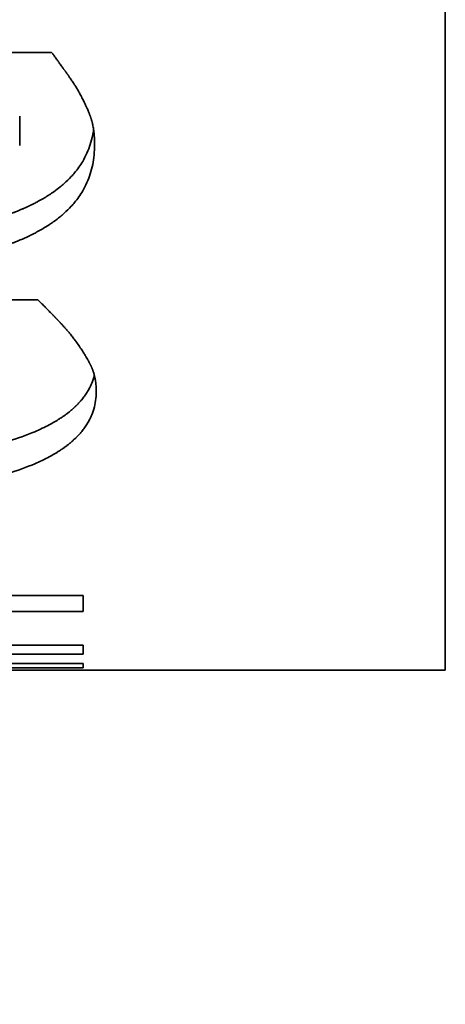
# Model space of a CAD drawing. Header units: millimetres. Extents: x 0 to 5040, y 0 to 3564.
# Tile 27 of 43: x 2761.26 to 2762.51, y 1936.35 to 1939.25. Entities that reach past the tile are written whole.
import ezdxf

# ---------------------------------------------------------------- set-up
doc = ezdxf.new("R2010")
doc.units = ezdxf.units.MM
doc.header["$LTSCALE"] = 12
doc.layers.add('Quote(ISO)', color=7, linetype='Continuous', lineweight=25, true_color=0x80ff00)
doc.layers.add('Spigoli visibili(ISO)', color=7, linetype='Continuous', lineweight=35)
doc.styles.add('Corrente-BSI', font='arial.ttf')
doc.dimstyles.new('DEFAULT-ISO', dxfattribs={"dimscale": 12, "dimtxt": 3.5, "dimasz": 2.5, "dimexe": 1, "dimexo": 1, "dimgap": 0.762, "dimtad": 1, "dimtoh": 1, "dimrnd": 1e-08, "dimtxsty": 'Corrente-BSI', "dimcen": 0.09, "dimdle": 10, "dimclrd": 7, "dimclre": 7, "dimclrt": 7, "dimazin": 2, "dimtfac": 0.571429, "dimtmove": 0, "dimatfit": 3, "dimfxl": 1, "dimtolj": 1, "dimlwd": 5, "dimlwe": 5, "dimarcsym": 0})

# ---------------------------------------------------------------- blocks, each defined once
blk = doc.blocks.new('*D16')
at = {"layer": 'Defpoints', "color": 0, "linetype": 'Continuous', "transparency": 16777216}
for p in [(2510.8587, 2955.8312), (3028.273, 2955.8312), (2674.5368, 1734.8312)]:
    blk.add_point(p, dxfattribs=at)
at = {"layer": 'Quote(ISO)', "color": 7, "linetype": 'Continuous', "lineweight": 5, "transparency": 16777216}
for p, q in [((3016.273, 2955.8312), (2498.8587, 2955.8312)), ((2510.8587, 1764.8312), (2510.8587, 2925.8312)), ((2662.5368, 1734.8312), (2498.8587, 1734.8312))]:
    blk.add_line(p, q, dxfattribs=at)
at = {"layer": 'Quote(ISO)', "color": 7, "linetype": 'Continuous', "transparency": 16777216}
for points in [[(2505.8587, 2925.8312), (2515.8587, 2925.8312), (2510.8587, 2955.8312)], [(2505.8587, 1764.8312), (2515.8587, 1764.8312), (2510.8587, 1734.8312)]]:
    blk.add_solid(points, dxfattribs=at)
at = {"layer": 'Quote(ISO)', "color": 7, "linetype": 'Continuous', "lineweight": 9, "transparency": 16777216, "insert": (2459.5429, 2288.6483), "char_height": 42, "attachment_point": 1, "rotation": 90, "style": 'Corrente-BSI'}
blk.add_mtext('\\A1;1221', dxfattribs=at)

msp = doc.modelspace()

# ---------------------------------------------------------------- linework, layer by layer
at = {"layer": 'Spigoli visibili(ISO)'}
for p, q in [((2762.5087, 1959.3312), (2762.5087, 1937.3312)), ((2761.0742, 1939.1522), (2761.3497, 1939.1522)), ((2761.2557, 1938.9643), (2761.2557, 1938.8783)), ((2760.4356, 1938.4228), (2761.3092, 1938.4228)), ((2760.468, 1937.5517), (2761.4421, 1937.5517)), ((2761.4421, 1937.5042), (2761.4421, 1937.5517)), ((2761.4421, 1937.5042), (2760.5863, 1937.5042)), ((2761.4421, 1937.3792), (2759.9413, 1937.3792)), ((2760.3205, 1937.4056), (2761.4421, 1937.4056)), ((2761.4421, 1937.3792), (2761.4421, 1937.4056)), ((2759.9413, 1937.3508), (2761.4421, 1937.3508)), ((2761.4421, 1937.3386), (2761.4421, 1937.3508)), ((2758.8587, 1937.3312), (2762.5087, 1937.3312)), ((2761.4421, 1937.3386), (2759.9413, 1937.3386))]:
    msp.add_line(p, q, dxfattribs=at)
for points, knots in [([(2761.3497, 1939.1522), (2761.3517, 1939.1495), (2761.3558, 1939.1439), (2761.3613, 1939.1364), (2761.3665, 1939.1292), (2761.3701, 1939.1242), (2761.3739, 1939.1191), (2761.3764, 1939.1156), (2761.3793, 1939.1115), (2761.3813, 1939.1088), (2761.3833, 1939.106), (2761.3847, 1939.1041), (2761.3862, 1939.102), (2761.3873, 1939.1005), (2761.3883, 1939.0991), (2761.389, 1939.0981), (2761.3899, 1939.0969), (2761.3906, 1939.0959), (2761.3914, 1939.0948), (2761.3919, 1939.094), (2761.3925, 1939.0933), (2761.3928, 1939.0928), (2761.3933, 1939.0922), (2761.3936, 1939.0917), (2761.3941, 1939.091), (2761.3944, 1939.0905), (2761.395, 1939.0898), (2761.3955, 1939.0891), (2761.3963, 1939.0879), (2761.397, 1939.087), (2761.3979, 1939.0857), (2761.3986, 1939.0847), (2761.3996, 1939.0833), (2761.4006, 1939.0818), (2761.4021, 1939.0797), (2761.4034, 1939.0777), (2761.4054, 1939.0749), (2761.4073, 1939.0721), (2761.4101, 1939.0679), (2761.4125, 1939.0642), (2761.416, 1939.0589), (2761.4193, 1939.0536), (2761.4241, 1939.0459), (2761.4289, 1939.0376), (2761.4323, 1939.0313), (2761.434, 1939.0282)], [0, 0, 0, 0, 0.166667, 0.333333, 0.416667, 0.541667, 0.583333, 0.666667, 0.708333, 0.770833, 0.791667, 0.833333, 0.854167, 0.885417, 0.895833, 0.916667, 0.927083, 0.947917, 0.958333, 0.973958, 0.979167, 0.989583, 0.994792, 1.005208, 1.010417, 1.020833, 1.026042, 1.041667, 1.052083, 1.072917, 1.083333, 1.104167, 1.114583, 1.145833, 1.166667, 1.208333, 1.229167, 1.291667, 1.333333, 1.416667, 1.458333, 1.583333, 1.666667, 1.833333, 2, 2, 2, 2]), ([(2761.434, 1939.0282), (2761.4363, 1939.0239), (2761.4408, 1939.0154), (2761.4459, 1939.0051), (2761.4502, 1938.9961), (2761.4529, 1938.9903), (2761.4554, 1938.9845), (2761.457, 1938.9807), (2761.4587, 1938.9765), (2761.4598, 1938.9737), (2761.4611, 1938.9705), (2761.462, 1938.968), (2761.4629, 1938.9657), (2761.4633, 1938.9644), (2761.4637, 1938.9635), (2761.464, 1938.9625), (2761.4642, 1938.9618), (2761.4645, 1938.9612), (2761.4646, 1938.9607), (2761.4648, 1938.9602), (2761.465, 1938.9598), (2761.4652, 1938.9592), (2761.4653, 1938.9588), (2761.4655, 1938.9582), (2761.4656, 1938.9578), (2761.4658, 1938.9572), (2761.466, 1938.9568), (2761.4662, 1938.9561), (2761.4664, 1938.9555), (2761.4667, 1938.9545), (2761.467, 1938.9536), (2761.4673, 1938.9524), (2761.4676, 1938.9515), (2761.468, 1938.9502), (2761.4684, 1938.9488), (2761.4689, 1938.9466), (2761.4694, 1938.9447), (2761.4701, 1938.9418), (2761.4707, 1938.9389), (2761.4716, 1938.9344), (2761.4724, 1938.9302), (2761.4733, 1938.9239), (2761.4742, 1938.9173), (2761.4752, 1938.9071), (2761.4759, 1938.8952), (2761.4761, 1938.8852), (2761.4761, 1938.88)], [0, 0, 0, 0, 0.166667, 0.333333, 0.416667, 0.541667, 0.583333, 0.666667, 0.708333, 0.770833, 0.791667, 0.854167, 0.885417, 0.895833, 0.916667, 0.927083, 0.942708, 0.947917, 0.958333, 0.963542, 0.973958, 0.979167, 0.989583, 0.994792, 1.005208, 1.010417, 1.020833, 1.026042, 1.041667, 1.052083, 1.072917, 1.083333, 1.104167, 1.114583, 1.145833, 1.166667, 1.208333, 1.229167, 1.291667, 1.333333, 1.416667, 1.458333, 1.583333, 1.666667, 1.833333, 2, 2, 2, 2]), ([(2761.4733, 1938.9242), (2761.4725, 1938.9187), (2761.4716, 1938.9133), (2761.4705, 1938.9079), (2761.4668, 1938.8895), (2761.4612, 1938.872), (2761.4537, 1938.8554), (2761.4499, 1938.847), (2761.4457, 1938.8389), (2761.4411, 1938.831), (2761.4341, 1938.8192), (2761.426, 1938.8079), (2761.4169, 1938.797), (2761.4139, 1938.7933), (2761.4107, 1938.7898), (2761.4074, 1938.7862), (2761.4009, 1938.7792), (2761.3939, 1938.7723), (2761.3864, 1938.7657), (2761.3827, 1938.7624), (2761.3788, 1938.7591), (2761.3749, 1938.7559), (2761.3689, 1938.751), (2761.3627, 1938.7463), (2761.3562, 1938.7417), (2761.354, 1938.7402), (2761.3519, 1938.7387), (2761.3496, 1938.7371), (2761.3452, 1938.7341), (2761.3406, 1938.7311), (2761.336, 1938.7282), (2761.3336, 1938.7268), (2761.3313, 1938.7253), (2761.3289, 1938.7239), (2761.3241, 1938.721), (2761.3192, 1938.7182), (2761.3142, 1938.7154), (2761.3117, 1938.714), (2761.3091, 1938.7126), (2761.3065, 1938.7112), (2761.3027, 1938.7092), (2761.2988, 1938.7072), (2761.2948, 1938.7052), (2761.2935, 1938.7045), (2761.2921, 1938.7038), (2761.2908, 1938.7032), (2761.2888, 1938.7022), (2761.2867, 1938.7012), (2761.2847, 1938.7002), (2761.2826, 1938.6993), (2761.2806, 1938.6983), (2761.2785, 1938.6973), (2761.2764, 1938.6964), (2761.2743, 1938.6954), (2761.2722, 1938.6945), (2761.2701, 1938.6935), (2761.268, 1938.6926), (2761.2658, 1938.6916), (2761.263, 1938.6904), (2761.2601, 1938.6892), (2761.2572, 1938.6879), (2761.2558, 1938.6873), (2761.2543, 1938.6867), (2761.2528, 1938.6861), (2761.2484, 1938.6843), (2761.244, 1938.6826), (2761.2395, 1938.6808), (2761.2365, 1938.6797), (2761.2335, 1938.6785), (2761.2304, 1938.6774), (2761.2243, 1938.6751), (2761.2181, 1938.6729), (2761.2118, 1938.6707), (2761.2087, 1938.6697), (2761.2055, 1938.6686), (2761.2023, 1938.6676), (2761.1959, 1938.6655), (2761.1894, 1938.6634), (2761.1828, 1938.6614), (2761.1795, 1938.6604), (2761.1762, 1938.6595), (2761.1729, 1938.6585), (2761.1628, 1938.6556), (2761.1526, 1938.6528), (2761.1421, 1938.6502), (2761.1351, 1938.6484), (2761.128, 1938.6467), (2761.1208, 1938.645), (2761.1064, 1938.6417), (2761.0917, 1938.6386), (2761.0765, 1938.6357), (2761.0689, 1938.6342), (2761.0612, 1938.6328), (2761.0534, 1938.6315), (2761.0301, 1938.6274), (2761.0059, 1938.6239), (2760.9807, 1938.6208), (2760.964, 1938.6187), (2760.9468, 1938.6169), (2760.9293, 1938.6152), (2760.8942, 1938.6119), (2760.8575, 1938.6095), (2760.8193, 1938.6078), (2760.781, 1938.6062), (2760.7412, 1938.6054), (2760.6998, 1938.6054)], [0.118339, 0.118339, 0.118339, 0.118339, 0.166667, 0.166667, 0.166667, 0.333333, 0.333333, 0.333333, 0.416667, 0.416667, 0.416667, 0.541667, 0.541667, 0.541667, 0.583333, 0.583333, 0.583333, 0.666667, 0.666667, 0.666667, 0.708333, 0.708333, 0.708333, 0.770833, 0.770833, 0.770833, 0.791667, 0.791667, 0.791667, 0.833333, 0.833333, 0.833333, 0.854167, 0.854167, 0.854167, 0.895833, 0.895833, 0.895833, 0.916667, 0.916667, 0.916667, 0.947917, 0.947917, 0.947917, 0.958333, 0.958333, 0.958333, 0.973958, 0.973958, 0.973958, 0.989583, 0.989583, 0.989583, 1.005208, 1.005208, 1.005208, 1.020833, 1.020833, 1.020833, 1.041667, 1.041667, 1.041667, 1.052083, 1.052083, 1.052083, 1.083333, 1.083333, 1.083333, 1.104167, 1.104167, 1.104167, 1.145833, 1.145833, 1.145833, 1.166667, 1.166667, 1.166667, 1.208333, 1.208333, 1.208333, 1.229167, 1.229167, 1.229167, 1.291667, 1.291667, 1.291667, 1.333333, 1.333333, 1.333333, 1.416667, 1.416667, 1.416667, 1.458333, 1.458333, 1.458333, 1.583333, 1.583333, 1.583333, 1.666667, 1.666667, 1.666667, 1.833333, 1.833333, 1.833333, 2, 2, 2, 2]), ([(2761.4761, 1938.88), (2761.4761, 1938.8595), (2761.4724, 1938.8205), (2761.4584, 1938.7764), (2761.4394, 1938.7396), (2761.4233, 1938.7167), (2761.4044, 1938.695), (2761.3904, 1938.6812), (2761.3731, 1938.6663), (2761.3606, 1938.6568), (2761.3475, 1938.6476), (2761.3384, 1938.6416), (2761.3265, 1938.6342), (2761.3167, 1938.6285), (2761.3053, 1938.6223), (2761.2975, 1938.6182), (2761.2901, 1938.6145), (2761.2861, 1938.6125), (2761.282, 1938.6106), (2761.2792, 1938.6093), (2761.2757, 1938.6076), (2761.2729, 1938.6064), (2761.2694, 1938.6048), (2761.2666, 1938.6035), (2761.2623, 1938.6016), (2761.2579, 1938.5998), (2761.2499, 1938.5964), (2761.241, 1938.5928), (2761.2274, 1938.5876), (2761.215, 1938.5832), (2761.1992, 1938.5778), (2761.1862, 1938.5737), (2761.1662, 1938.5678), (2761.1457, 1938.5621), (2761.1138, 1938.5543), (2761.0843, 1938.5481), (2761.0382, 1938.5396), (2760.9897, 1938.5324), (2760.9125, 1938.524), (2760.8209, 1938.5178), (2760.7412, 1938.5161), (2760.6998, 1938.5161)], [0, 0, 0, 0, 0.166667, 0.333333, 0.416667, 0.541667, 0.583333, 0.666667, 0.708333, 0.770833, 0.791667, 0.833333, 0.854167, 0.895833, 0.916667, 0.947917, 0.958333, 0.973958, 0.979167, 0.989583, 0.994792, 1.005208, 1.010417, 1.020833, 1.026042, 1.041667, 1.052083, 1.083333, 1.104167, 1.145833, 1.166667, 1.208333, 1.229167, 1.291667, 1.333333, 1.416667, 1.458333, 1.583333, 1.666667, 1.833333, 2, 2, 2, 2]), ([(2761.3092, 1938.4228), (2761.3117, 1938.4204), (2761.317, 1938.4153), (2761.3241, 1938.4082), (2761.3309, 1938.4013), (2761.3357, 1938.3965), (2761.3406, 1938.3915), (2761.344, 1938.388), (2761.3478, 1938.384), (2761.3505, 1938.3813), (2761.3532, 1938.3785), (2761.355, 1938.3767), (2761.357, 1938.3745), (2761.3584, 1938.3731), (2761.3598, 1938.3716), (2761.3607, 1938.3707), (2761.3619, 1938.3694), (2761.3629, 1938.3685), (2761.3639, 1938.3673), (2761.3647, 1938.3666), (2761.3654, 1938.3658), (2761.3659, 1938.3653), (2761.3665, 1938.3647), (2761.3669, 1938.3642), (2761.3675, 1938.3636), (2761.368, 1938.3631), (2761.3687, 1938.3623), (2761.3695, 1938.3616), (2761.3705, 1938.3604), (2761.3715, 1938.3594), (2761.3726, 1938.3582), (2761.3736, 1938.3572), (2761.375, 1938.3557), (2761.3763, 1938.3542), (2761.3784, 1938.352), (2761.3802, 1938.3501), (2761.3828, 1938.3472), (2761.3854, 1938.3443), (2761.3893, 1938.34), (2761.3926, 1938.3362), (2761.3974, 1938.3307), (2761.402, 1938.3252), (2761.4085, 1938.3171), (2761.4153, 1938.3084), (2761.4203, 1938.3016), (2761.4226, 1938.2983)], [0, 0, 0, 0, 0.166667, 0.333333, 0.416667, 0.541667, 0.583333, 0.666667, 0.708333, 0.770833, 0.791667, 0.833333, 0.854167, 0.885417, 0.895833, 0.916667, 0.927083, 0.947917, 0.958333, 0.973958, 0.979167, 0.989583, 0.994792, 1.005208, 1.010417, 1.020833, 1.026042, 1.041667, 1.052083, 1.072917, 1.083333, 1.104167, 1.114583, 1.145833, 1.166667, 1.208333, 1.229167, 1.291667, 1.333333, 1.416667, 1.458333, 1.583333, 1.666667, 1.833333, 2, 2, 2, 2]), ([(2761.4226, 1938.2983), (2761.4259, 1938.2938), (2761.4321, 1938.285), (2761.4392, 1938.2744), (2761.4451, 1938.2651), (2761.4488, 1938.2591), (2761.4523, 1938.2532), (2761.4545, 1938.2494), (2761.4569, 1938.2451), (2761.4584, 1938.2423), (2761.4599, 1938.2395), (2761.4609, 1938.2377), (2761.4619, 1938.2356), (2761.4626, 1938.2343), (2761.4633, 1938.2329), (2761.4637, 1938.232), (2761.4643, 1938.2309), (2761.4647, 1938.23), (2761.4652, 1938.229), (2761.4655, 1938.2284), (2761.4658, 1938.2277), (2761.466, 1938.2273), (2761.4663, 1938.2267), (2761.4665, 1938.2263), (2761.4667, 1938.2257), (2761.4669, 1938.2253), (2761.4672, 1938.2246), (2761.4675, 1938.224), (2761.468, 1938.223), (2761.4683, 1938.2221), (2761.4688, 1938.221), (2761.4692, 1938.2201), (2761.4697, 1938.2187), (2761.4702, 1938.2173), (2761.471, 1938.2153), (2761.4717, 1938.2134), (2761.4726, 1938.2106), (2761.4735, 1938.2077), (2761.4748, 1938.2033), (2761.4758, 1938.1994), (2761.4771, 1938.1933), (2761.4783, 1938.1871), (2761.4797, 1938.1775), (2761.4807, 1938.1664), (2761.481, 1938.1572), (2761.481, 1938.1525)], [0, 0, 0, 0, 0.166667, 0.333333, 0.416667, 0.541667, 0.583333, 0.666667, 0.708333, 0.770833, 0.791667, 0.833333, 0.854167, 0.885417, 0.895833, 0.916667, 0.927083, 0.947917, 0.958333, 0.973958, 0.979167, 0.989583, 0.994792, 1.005208, 1.010417, 1.020833, 1.026042, 1.041667, 1.052083, 1.072917, 1.083333, 1.104167, 1.114583, 1.145833, 1.166667, 1.208333, 1.229167, 1.291667, 1.333333, 1.416667, 1.458333, 1.583333, 1.666667, 1.833333, 2, 2, 2, 2]), ([(2761.4755, 1938.2004), (2761.475, 1938.1983), (2761.4733, 1938.1921), (2761.4692, 1938.1801), (2761.464, 1938.1684), (2761.4579, 1938.157), (2761.4534, 1938.1495), (2761.4472, 1938.1404), (2761.4418, 1938.1332), (2761.4353, 1938.1252), (2761.4306, 1938.12), (2761.4261, 1938.1152), (2761.4236, 1938.1127), (2761.4212, 1938.1103), (2761.4199, 1938.109), (2761.4186, 1938.1078), (2761.4177, 1938.1069), (2761.4166, 1938.1059), (2761.4157, 1938.1051), (2761.4146, 1938.104), (2761.4136, 1938.1032), (2761.4123, 1938.1019), (2761.4109, 1938.1007), (2761.4083, 1938.0984), (2761.4054, 1938.096), (2761.4009, 1938.0923), (2761.3969, 1938.0891), (2761.3916, 1938.0852), (2761.3874, 1938.082), (2761.3807, 1938.0774), (2761.3739, 1938.0729), (2761.3632, 1938.0662), (2761.3532, 1938.0603), (2761.3324, 1938.049), (2761.2926, 1938.0301), (2761.2492, 1938.0145), (2761.22, 1938.0056)], [0.290397, 0.290397, 0.290397, 0.290397, 0.333333, 0.416667, 0.541667, 0.583333, 0.666667, 0.708333, 0.791667, 0.833333, 0.895833, 0.916667, 0.947917, 0.958333, 0.973958, 0.979167, 0.989583, 0.994792, 1.005208, 1.010417, 1.020833, 1.026042, 1.041667, 1.052083, 1.083333, 1.104167, 1.145833, 1.166667, 1.208333, 1.229167, 1.291667, 1.333333, 1.416667, 1.458333, 1.666667, 2, 2, 2, 2]), ([(2761.481, 1938.1525), (2761.481, 1938.1435), (2761.4804, 1938.1348), (2761.4792, 1938.1262), (2761.478, 1938.1177), (2761.4762, 1938.1093), (2761.4738, 1938.1011), (2761.4726, 1938.097), (2761.4712, 1938.093), (2761.4697, 1938.089), (2761.4675, 1938.083), (2761.4649, 1938.0771), (2761.4619, 1938.0713), (2761.461, 1938.0694), (2761.46, 1938.0675), (2761.4589, 1938.0656), (2761.4568, 1938.0618), (2761.4546, 1938.058), (2761.4522, 1938.0543), (2761.451, 1938.0524), (2761.4497, 1938.0506), (2761.4484, 1938.0487), (2761.4459, 1938.045), (2761.4432, 1938.0414), (2761.4403, 1938.0378), (2761.4389, 1938.036), (2761.4374, 1938.0342), (2761.4359, 1938.0325), (2761.4337, 1938.0298), (2761.4314, 1938.0272), (2761.4289, 1938.0245), (2761.4281, 1938.0237), (2761.4273, 1938.0228), (2761.4265, 1938.0219), (2761.4253, 1938.0206), (2761.424, 1938.0193), (2761.4227, 1938.018), (2761.4223, 1938.0176), (2761.4219, 1938.0172), (2761.4214, 1938.0168), (2761.4208, 1938.0161), (2761.4201, 1938.0155), (2761.4195, 1938.0148), (2761.4188, 1938.0142), (2761.4181, 1938.0136), (2761.4175, 1938.0129), (2761.4168, 1938.0123), (2761.4161, 1938.0117), (2761.4155, 1938.011), (2761.4148, 1938.0104), (2761.4141, 1938.0098), (2761.4134, 1938.0091), (2761.4125, 1938.0083), (2761.4116, 1938.0075), (2761.4106, 1938.0066), (2761.4101, 1938.0062), (2761.4097, 1938.0058), (2761.4092, 1938.0054), (2761.4078, 1938.0041), (2761.4063, 1938.0029), (2761.4049, 1938.0017), (2761.4039, 1938.0008), (2761.4029, 1938), (2761.4019, 1937.9992), (2761.3999, 1937.9976), (2761.3979, 1937.996), (2761.3958, 1937.9944), (2761.3948, 1937.9936), (2761.3937, 1937.9928), (2761.3927, 1937.992), (2761.3906, 1937.9904), (2761.3884, 1937.9888), (2761.3862, 1937.9872), (2761.3851, 1937.9865), (2761.384, 1937.9857), (2761.3829, 1937.9849), (2761.3796, 1937.9826), (2761.3762, 1937.9803), (2761.3727, 1937.978), (2761.3703, 1937.9765), (2761.3679, 1937.975), (2761.3655, 1937.9735), (2761.3607, 1937.9705), (2761.3557, 1937.9676), (2761.3506, 1937.9647), (2761.348, 1937.9633), (2761.3454, 1937.9618), (2761.3427, 1937.9604), (2761.3295, 1937.9533), (2761.3153, 1937.9465), (2761.3002, 1937.94), (2761.2759, 1937.9296), (2761.2492, 1937.9199), (2761.22, 1937.9109)], [0, 0, 0, 0, 0.166667, 0.166667, 0.166667, 0.333333, 0.333333, 0.333333, 0.416667, 0.416667, 0.416667, 0.541667, 0.541667, 0.541667, 0.583333, 0.583333, 0.583333, 0.666667, 0.666667, 0.666667, 0.708333, 0.708333, 0.708333, 0.791667, 0.791667, 0.791667, 0.833333, 0.833333, 0.833333, 0.895833, 0.895833, 0.895833, 0.916667, 0.916667, 0.916667, 0.947917, 0.947917, 0.947917, 0.958333, 0.958333, 0.958333, 0.973958, 0.973958, 0.973958, 0.989583, 0.989583, 0.989583, 1.005208, 1.005208, 1.005208, 1.020833, 1.020833, 1.020833, 1.041667, 1.041667, 1.041667, 1.052083, 1.052083, 1.052083, 1.083333, 1.083333, 1.083333, 1.104167, 1.104167, 1.104167, 1.145833, 1.145833, 1.145833, 1.166667, 1.166667, 1.166667, 1.208333, 1.208333, 1.208333, 1.229167, 1.229167, 1.229167, 1.291667, 1.291667, 1.291667, 1.333333, 1.333333, 1.333333, 1.416667, 1.416667, 1.416667, 1.458333, 1.458333, 1.458333, 1.666667, 1.666667, 1.666667, 2, 2, 2, 2])]:
    msp.add_open_spline(points, degree=3, knots=knots, dxfattribs=at)

# ---------------------------------------------------------------- dimensions: what is measured, and where the dimension line sits
at = {"layer": 'Quote(ISO)', "color": 7, "linetype": 'Continuous', "lineweight": 9}
dim = msp.add_linear_dim(base=(2510.8587, 2955.8312), p1=(2674.5368, 1734.8312), p2=(3028.273, 2955.8312), angle=270, dimstyle='DEFAULT-ISO', override={"dimtoh": 0, "dimtofl": 0, "dimatfit": 1}, dxfattribs=at)
dim.commit()
dim.dimension.update_dxf_attribs({"geometry": '*D16', "text_midpoint": (2510.8587, 2345.3312), "dimtype": 160})

doc.saveas('drawing.dxf')
